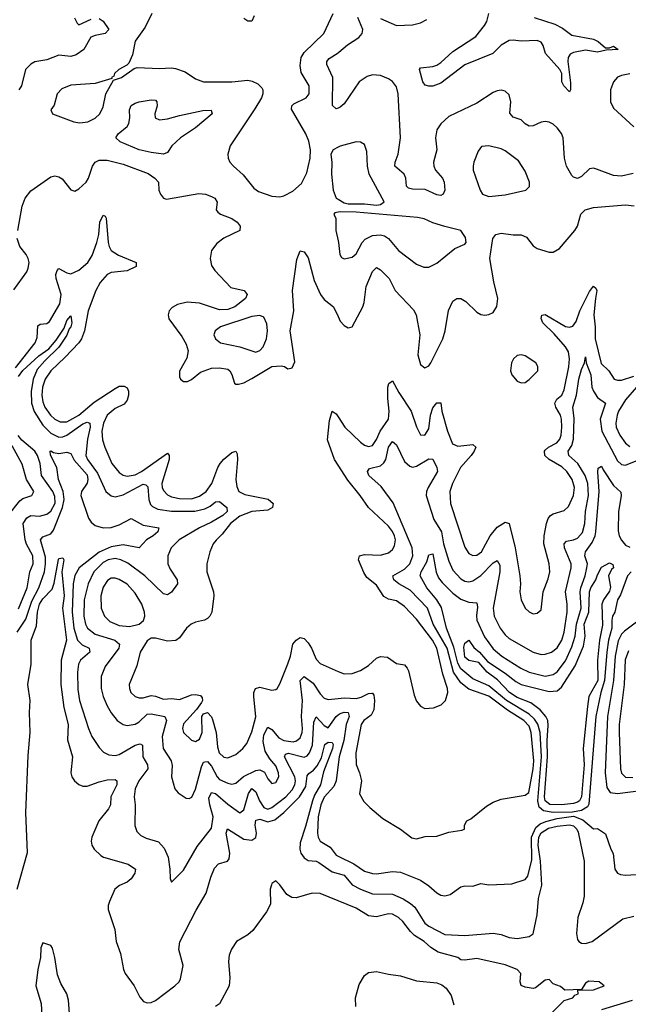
# Model space of a CAD drawing. Header units: inches. Extents: x 1694797 to 1849917, y 907313 to 1017959.
# Tile 195 of 256: x 1748415 to 1751443, y 953097 to 957999. Entities that reach past the tile are written whole.
import ezdxf

# ---------------------------------------------------------------- set-up
doc = ezdxf.new("R2010")
doc.units = ezdxf.units.IN
doc.header["$MEASUREMENT"] = 0
doc.layers.add('B7945', color=7, linetype='Continuous')
doc.layers.add('B7955', color=7, linetype='Continuous')

msp = doc.modelspace()

# ---------------------------------------------------------------- linework, layer by layer
at = {"layer": 'B7945', "color": 5}
for points, elevation in [([(1749072.2, 958030), (1749038.7, 957961.3), (1748990, 957892), (1748977.1, 957822.9), (1748958, 957782), (1748948, 957772), (1748907.7, 957750), (1748887.3, 957730), (1748882.8, 957717.2), (1748872, 957710), (1748874, 957706), (1748790, 957680.5), (1748670, 957672.8), (1748625.6, 957654.4), (1748602, 957630), (1748586.7, 957573.3), (1748570.4, 957550), (1748577.6, 957530), (1748684, 957490), (1748714.8, 957485.2), (1748754, 957490), (1748790, 957508.7), (1748813.6, 957530), (1748830, 957564.7), (1748843.7, 957630), (1748882, 957698), (1748922, 957710), (1748984, 957756), (1749000.2, 957759.8), (1749110, 957755.3), (1749170, 957759.6), (1749190, 957756), (1749238.9, 957738.9), (1749290, 957703.7), (1749330, 957689.1), (1749470, 957689.5), (1749550, 957697.5), (1749572.5, 957692.5), (1749599.2, 957679.2), (1749619.5, 957659.5), (1749624.9, 957650), (1749625.2, 957630), (1749618.3, 957610), (1749585.2, 957554.8), (1749462.4, 957370), (1749450.4, 957330), (1749452.2, 957310), (1749461.3, 957290), (1749478.7, 957270), (1749526.2, 957226.2), (1749580.3, 957160.3), (1749603.4, 957143.4), (1749670, 957119.6), (1749710, 957116.9), (1749730, 957121.1), (1749774.6, 957145.4), (1749816.5, 957183.5), (1749843.2, 957236.8), (1749860.9, 957310), (1749862.3, 957350), (1749854.2, 957394.2), (1749838.5, 957430), (1749767, 957553), (1749769, 957570), (1749779.6, 957580.4), (1749840.9, 957610), (1749856, 957630), (1749855.6, 957670), (1749815.9, 957735.9), (1749810.6, 957770), (1749815.9, 957810), (1749830, 957834.7), (1749927.7, 957930), (1749974.5, 958030)], 740), ([(1748810, 958004.2), (1748830.6, 957990.6), (1748859, 957950), (1748840.4, 957930), (1748790, 957920.5), (1748769.2, 957910.8), (1748734.3, 957850), (1748696.6, 957823.4), (1748670, 957816), (1748610, 957822.3), (1748550, 957799.1), (1748490, 957788.7), (1748470, 957778), (1748443.9, 957750), (1748424.7, 957670), (1748411.5, 957650)], 720), ([(1748687.1, 958007.1), (1748700.8, 957980.8), (1748710, 957973.4), (1748770, 958001.5)], 720), ([(1749582.4, 958017.6), (1749570, 957991.1), (1749550, 957991.6), (1749530, 958005)], 740), ([(1750000, 957558.8), (1749990, 957554.8), (1749971.5, 957571.5), (1749973.7, 957710), (1749943.7, 957776.3), (1749943.2, 957790), (1749955.2, 957804.8), (1750000, 957834)], 720), ([(1750000, 957364.2), (1749974, 957350), (1749963, 957330), (1749968.3, 957288.3), (1749966.7, 957230), (1749974, 957150), (1749990, 957110.7), (1750000, 957104.7)], 740), ([(1748405.3, 956950), (1748426.8, 957070), (1748442.7, 957110), (1748470, 957146.4), (1748570, 957216.5), (1748590, 957221.1), (1748610, 957217.1), (1748626.5, 957206.5), (1748670, 957151.4), (1748690, 957144.9), (1748710, 957155.9), (1748745.3, 957190), (1748758.2, 957210), (1748777.2, 957270), (1748789.9, 957290.1), (1748810, 957299.9), (1748850, 957299), (1748930, 957280.2), (1749053.7, 957233.7), (1749088, 957210), (1749106, 957190), (1749108.2, 957150), (1749114.9, 957130), (1749130, 957110.6), (1749145.2, 957105.2), (1749307, 957133), (1749339.5, 957130), (1749370, 957118.9), (1749386.6, 957110), (1749396.8, 957090), (1749392.8, 957052.8), (1749400.7, 957040.7), (1749413.7, 957030), (1749470, 957009.4), (1749497.8, 956990), (1749512.2, 956970), (1749510.8, 956949.2), (1749430, 956910.5), (1749396.1, 956883.9), (1749370.2, 956850), (1749362.5, 956810), (1749370, 956774.9), (1749385.4, 956750), (1749465.7, 956665.7), (1749532, 956650), (1749547.1, 956630), (1749538.2, 956610), (1749485, 956570), (1749450, 956556.1), (1749410, 956554.2), (1749310, 956587.1), (1749248.1, 956591.9), (1749199.5, 956580.5), (1749174.3, 956565.7), (1749158.4, 956550), (1749153.7, 956530), (1749157, 956510), (1749221.9, 956421.9), (1749243.1, 956383.1), (1749253.1, 956350), (1749246.9, 956313.1), (1749210, 956248.7), (1749210, 956220.7), (1749214.9, 956210), (1749230, 956197.7), (1749250, 956198), (1749270, 956208.2), (1749315.3, 956244.7), (1749370, 956264.3), (1749410, 956265.9), (1749450, 956258.2), (1749460.2, 956250), (1749470, 956232.7), (1749484.2, 956190), (1749490, 956184.6), (1749504, 956184), (1749530, 956191.5), (1749570, 956212.1), (1749670, 956272.2), (1749716, 956276), (1749733, 956273), (1749750, 956260.5), (1749770, 956264.9), (1749783.8, 956296.2), (1749760.6, 956450), (1749778.7, 956550), (1749772.6, 956650), (1749794.3, 956805.7), (1749810, 956847.3), (1749830, 956843.8), (1749850, 956812.7), (1749880.4, 956700.4), (1749911.4, 956630), (1749930, 956606.3), (1749977.1, 956570), (1750000, 956520.4)], 720), ([(1750000, 957040.4), (1749983.5, 957036.5), (1749978, 957030), (1749988.5, 957008.5), (1749988, 956950), (1750000, 956897.8)], 740), ([(1748393.9, 956266.1), (1748491.7, 956390), (1748502.6, 956417.4), (1748505, 956475), (1748517.7, 956482.3), (1748550, 956486), (1748563.5, 956496.5), (1748615.4, 956584.6), (1748621.2, 956630), (1748595.9, 956710), (1748594.8, 956730), (1748601.5, 956750), (1748610, 956759.7), (1748650, 956738.8), (1748670, 956733.9), (1748710, 956752.2), (1748754.4, 956790), (1748775.4, 956824.6), (1748799.5, 956890), (1748808.2, 956930), (1748813.5, 956990), (1748830, 957025.3), (1748839.9, 957019.9), (1748845.3, 957010), (1748855.7, 956890), (1748859.5, 956870), (1748870, 956850.2), (1748906, 956826), (1748994, 956790), (1748994.7, 956770), (1748950, 956747.7), (1748870, 956739.9), (1748850, 956729.9), (1748816, 956690), (1748794.1, 956650), (1748756.6, 956550), (1748738.3, 956450), (1748723.1, 956410), (1748710.1, 956389.9), (1748642, 956318), (1748570, 956250), (1748541.9, 956210), (1748528.8, 956170), (1748525.8, 956130), (1748530, 956096.5), (1748540.3, 956070), (1748568.4, 956030), (1748590, 956009.7), (1748617.1, 955997.1), (1748650, 955996.7), (1748710, 956029.5), (1748785.8, 956094.2), (1748890, 956163.5), (1748910, 956175.2), (1748934.9, 956174.9), (1748950, 956166.7), (1748957.1, 956150), (1748957.2, 956130), (1748950, 956104), (1748934.9, 956085.1), (1748890, 956062.6), (1748851, 956030), (1748832.4, 955990), (1748824.6, 955950), (1748827.2, 955907.2), (1748838.6, 955870), (1748873.1, 955790), (1748910, 955744.5), (1748930, 955731.9), (1748950, 955726.3), (1748990, 955733.6), (1749020.4, 955750), (1749150, 955840.2), (1749159.2, 955830), (1749159.3, 955810), (1749122.8, 955690), (1749123.8, 955670), (1749130, 955655.2), (1749150, 955633), (1749170, 955622.7), (1749210, 955614.9), (1749270, 955614.3), (1749310, 955626.5), (1749342.2, 955650), (1749370.3, 955690), (1749400.8, 955770), (1749413.1, 955790), (1749430, 955810.7), (1749470, 955843.8), (1749490, 955851.3), (1749496.9, 955836.9), (1749499.3, 955810), (1749490.6, 955710), (1749494.7, 955674.7), (1749505.4, 955650), (1749535, 955635), (1749651.5, 955611.5), (1749676.5, 955590), (1749672.7, 955570), (1749650, 955556.8), (1749570, 955551), (1749510, 955526.9), (1749464.2, 955490), (1749422.4, 955437.6), (1749392.1, 955407.9), (1749378.5, 955390), (1749361.5, 955350), (1749346.7, 955290), (1749347, 955250), (1749378.7, 955150), (1749380.5, 955130), (1749371, 955050), (1749361.2, 955030), (1749350, 955017.6), (1749334.9, 955010), (1749290, 955000.3), (1749268.7, 954990), (1749244.6, 954970), (1749210, 954922.4), (1749191.8, 954908.2), (1749150, 954905.5), (1749090, 954920.3), (1749070, 954919.8), (1749050, 954907.1), (1749015.1, 954850), (1748997.2, 954782.8), (1748960.2, 954690), (1748960.7, 954670), (1748968.2, 954650), (1748988.9, 954630), (1749010, 954622.7), (1749030, 954623.3), (1749070, 954634.1), (1749091.1, 954631.1), (1749130, 954616.3), (1749170, 954619), (1749210, 954614.4), (1749270, 954637.2), (1749290, 954639.6), (1749315.1, 954635.1), (1749323.1, 954623.1), (1749324.9, 954610), (1749320.3, 954599.7), (1749295.2, 954564.8), (1749230, 954493.5), (1749225.1, 954470), (1749229.4, 954450), (1749270, 954412), (1749290, 954405), (1749310, 954417.6), (1749322.3, 954450), (1749321.1, 954530), (1749330, 954543.8), (1749350, 954550.4), (1749370, 954528.8), (1749375.1, 954515.1), (1749392, 954450), (1749399.4, 954379.4), (1749406.9, 954350), (1749430, 954327.1), (1749450, 954324.3), (1749490, 954340.7), (1749524.5, 954370), (1749544.4, 954395.6), (1749570, 954453.1), (1749590, 954527.7), (1749580.5, 954630), (1749580.7, 954650), (1749588.7, 954670), (1749610, 954675.5), (1749670, 954660.8), (1749690, 954664.2), (1749695.8, 954670), (1749710, 954693), (1749750, 954791.8), (1749763.2, 954830), (1749773.7, 954890), (1749790, 954910.8), (1749810, 954922.7), (1749830, 954917.6), (1749850, 954897.1), (1749867.4, 954870), (1749890, 954814.7), (1749910, 954793.7), (1750000, 954754.9)], 680), ([(1748385.7, 956654.3), (1748450, 956743.2), (1748457.9, 956762.1), (1748461.5, 956790), (1748456.9, 956810), (1748447.2, 956830), (1748415.9, 956870), (1748402.9, 956910)], 720), ([(1748410, 956222.1), (1748430, 956251.7), (1748510, 956325.1), (1748559.3, 956360.7), (1748596.6, 956403.4), (1748636.5, 956463.5), (1748650, 956501.3), (1748670, 956523.8), (1748674.6, 956490), (1748670.1, 956470), (1748660.6, 956459.4), (1748650, 956428), (1748610, 956368.9), (1748539.4, 956300.6), (1748502.1, 956257.9), (1748482.2, 956210), (1748471.4, 956148.6), (1748474.1, 956090), (1748487.7, 956047.7), (1748530, 955979.9), (1748570, 955940.1), (1748610, 955920.7), (1748630, 955922.1), (1748650, 955929.7), (1748730, 955986.9), (1748750, 955995.5), (1748764.9, 955990), (1748766, 955970), (1748752.1, 955910), (1748744, 955830), (1748751.7, 955810), (1748802, 955742), (1748843.8, 955650), (1748870, 955628.4), (1748890, 955624), (1748930, 955633.7), (1749030, 955685.9), (1749043.5, 955683.5), (1749052.7, 955672.7), (1749058.2, 955610), (1749066, 955586), (1749075.3, 955575.3), (1749102.9, 955562.9), (1749170, 955552.1), (1749287.3, 955552.7), (1749336.8, 955563.2), (1749363.1, 955576.9), (1749390, 955598.8), (1749410, 955601), (1749446.4, 955570), (1749446.6, 955550), (1749425.8, 955530), (1749370, 955497.4), (1749310, 955469.9), (1749208.5, 955410), (1749168.6, 955370), (1749151.6, 955330), (1749151.5, 955290), (1749163, 955263), (1749198.2, 955210), (1749200.2, 955190), (1749170, 955149.7), (1749150, 955136.3), (1749130, 955140.5), (1749038.4, 955230), (1748952.5, 955292.5), (1748918, 955310), (1748890, 955316), (1748856.1, 955310), (1748830, 955296.7), (1748783.5, 955250), (1748755.7, 955190), (1748736.2, 955110), (1748734.1, 955030), (1748743, 954990), (1748753.3, 954970), (1748790, 954939.8), (1748888, 954910), (1748912.5, 954890), (1748909, 954870), (1748841.2, 954778.8), (1748820.9, 954730), (1748820.8, 954670), (1748830.9, 954630), (1748850, 954582.6), (1748870, 954547.6), (1748900.2, 954510), (1748930, 954491), (1748950, 954485.9), (1748990, 954492.5), (1749010, 954503.4), (1749050, 954541.2), (1749070, 954543.6), (1749136.9, 954530), (1749145.2, 954510), (1749123.9, 954430), (1749128.8, 954370), (1749169.1, 954310), (1749174.1, 954285.9), (1749170.2, 954230), (1749186.7, 954170), (1749204, 954150), (1749243.6, 954123.6), (1749257.7, 954122.3), (1749272.1, 954127.9), (1749290, 954168.2), (1749320.2, 954279.8), (1749330, 954302.3), (1749336, 954304), (1749350, 954306.1), (1749370, 954283.6), (1749398.2, 954230), (1749410, 954216.4), (1749450, 954198.5), (1749470, 954193.5), (1749490, 954198.4), (1749529.4, 954230.6), (1749590, 954261.5), (1749610, 954264.8), (1749632.4, 954252.4), (1749650, 954219.1), (1749670, 954196.5), (1749690, 954201.5), (1749704, 954230), (1749703, 954250), (1749690, 954284.2), (1749659.7, 954319.7), (1749637, 954357), (1749626.2, 954406.2), (1749630, 954438.2), (1749650, 954476.8), (1749670, 954466.1), (1749704.7, 954424.7), (1749730, 954410.5), (1749775.2, 954404.8), (1749791.8, 954408.2), (1749810, 954424.4), (1749820.6, 954450), (1749822.8, 954470), (1749817.9, 954530), (1749821.9, 954610), (1749811.2, 954708.8), (1749830, 954729.2), (1749875.5, 954695.5), (1749910, 954642.8), (1749930, 954621.2), (1749950, 954614.4), (1750000, 954619.6)], 660), ([(1750000, 955781.5), (1749982.1, 955810), (1749947.3, 955907.3), (1749956.4, 956003.6), (1749970, 956050.4), (1749990, 956037.3), (1750000, 956021.6)], 680), ([(1748410, 955066.4), (1748451.5, 955170), (1748465.9, 955250), (1748482, 955290), (1748479.9, 955330), (1748448.6, 955388.6), (1748442, 955410), (1748433, 955490), (1748450, 955519.5), (1748470, 955531.1), (1748513.1, 955526.9), (1748550, 955537.1), (1748570, 955552.4), (1748591.7, 955591.7), (1748590, 955624.4), (1748579.8, 955650), (1748524.4, 955730), (1748516.4, 955790), (1748504, 955830), (1748490.7, 955850.7), (1748426.1, 955906.1), (1748408.3, 955928.3)], 660), ([(1748358.1, 955530), (1748416.3, 955603.7), (1748430, 955615.5), (1748476.3, 955630), (1748485.3, 955650), (1748449.2, 955709.2), (1748426.9, 955786.9), (1748377.1, 955877.1)], 680), ([(1748402.3, 954950), (1748445.9, 955014.1), (1748475.4, 955104.6), (1748509.7, 955170), (1748538.2, 955250), (1748544.3, 955290), (1748543.7, 955323.7), (1748519.2, 955410), (1748530, 955425), (1748570, 955439.8), (1748583.2, 955456.8), (1748627.8, 955570), (1748636.2, 955610), (1748631.6, 955650), (1748608.7, 955710), (1748599.1, 955770), (1748568.5, 955831.5), (1748566.4, 955850), (1748570, 955852.4), (1748583.7, 955843.7), (1748610, 955838.8), (1748650, 955845.3), (1748670, 955839.5), (1748685.6, 955805.6), (1748750, 955732.7), (1748754.6, 955710), (1748750, 955690.9), (1748722.6, 955650), (1748719.8, 955630), (1748757.8, 955517.8), (1748770, 955497.5), (1748790, 955480.5), (1748830, 955468.5), (1748870, 955471.3), (1748910, 955484.5), (1748970, 955515.2), (1749030, 955483), (1749108.2, 955470), (1749102, 955450), (1749079, 955430), (1749045.2, 955410), (1749010.1, 955369.9), (1748930, 955384.2), (1748870, 955375.3), (1748810, 955348), (1748710.6, 955270), (1748690, 955232.5), (1748680.4, 955190), (1748675.6, 955050), (1748684.2, 954970), (1748702, 954910), (1748726, 954886), (1748760.7, 954870), (1748764.3, 954850), (1748717.8, 954810), (1748708, 954790), (1748703.4, 954750), (1748704.8, 954664.8), (1748712.1, 954610), (1748757, 954470), (1748774.3, 954430), (1748810, 954375.6), (1748832.2, 954352.2), (1748859, 954339), (1748890, 954335.5), (1748910, 954340.1), (1748990, 954388.1), (1749014.6, 954394.6), (1749026.6, 954386.6), (1749027.9, 954330), (1749051.4, 954290), (1749053.3, 954270), (1749008.2, 954210), (1748990, 954169.5), (1748985, 954130), (1748989.6, 954090), (1748987.2, 953987.2), (1748998.4, 953958.4), (1749018.2, 953938.2), (1749044.1, 953924.1), (1749105.8, 953905.8), (1749134.1, 953874.1), (1749153.4, 953830), (1749162.4, 953770), (1749163.8, 953723.8), (1749170, 953706), (1749230, 953766), (1749297.7, 953882.3), (1749370, 953974.6), (1749377.6, 954030), (1749360.4, 954090), (1749356.5, 954123.5), (1749368.8, 954151.2), (1749390, 954146.9), (1749450, 954094), (1749510, 954051.1), (1749530, 954064.7), (1749553.8, 954146.2), (1749570, 954171.1), (1749590, 954155.9), (1749608.3, 954110), (1749630, 954076.6), (1749650, 954069.4), (1749670, 954076.4), (1749739.2, 954130), (1749770, 954164.5), (1749784.6, 954190), (1749787.9, 954210), (1749783.6, 954230), (1749733.3, 954330), (1749737, 954343), (1749752.9, 954347.1), (1749830, 954328), (1749845.1, 954334.9), (1749857.7, 954350), (1749872.3, 954387.7), (1749878, 954502), (1749890, 954529.2), (1749930, 954485), (1749950, 954473.9), (1749989.5, 954530.5), (1750000, 954537.7)], 640), ([(1748402.6, 953670), (1748453.2, 953853.2), (1748446.3, 954050), (1748456.6, 954336.6), (1748466.6, 954450), (1748463.5, 954550), (1748467, 954610), (1748456.4, 954690), (1748472.8, 954790), (1748472.1, 954910), (1748499.2, 954980.8), (1748503.3, 955050), (1748513.1, 955090), (1748530, 955115.4), (1748576.1, 955163.9), (1748586.1, 955193.9), (1748608.2, 955311.8), (1748610, 955316), (1748630, 955319.1), (1748634.3, 955310), (1748624.3, 955250), (1748635.6, 955130), (1748627.9, 955070), (1748647.7, 954910), (1748621.4, 954810), (1748619.9, 954690), (1748634.3, 954574.3), (1748656.4, 954490), (1748653.3, 954413.3), (1748677.6, 954330), (1748669.6, 954249.6), (1748674.3, 954230), (1748687.9, 954210), (1748710, 954192.3), (1748730, 954183.5), (1748750, 954183.6), (1748810, 954205.4), (1748850, 954214.6), (1748890, 954216.5), (1748898.9, 954210), (1748899, 954190), (1748868.6, 954130), (1748867, 954090), (1748857.7, 954070), (1748808.8, 954010), (1748774.3, 953930), (1748771, 953910), (1748774.2, 953890), (1748785.5, 953870), (1748818.3, 953838.3), (1748832.4, 953830), (1748955.6, 953795.6), (1748991.1, 953770), (1748988.3, 953750), (1748970, 953721.9), (1748950, 953705.4), (1748911.1, 953688.9), (1748889.2, 953670), (1748861.3, 953610), (1748854.9, 953590), (1748856.1, 953570), (1748888.1, 953470), (1748894.9, 953410), (1748917.3, 953350), (1748931.4, 953270), (1748939.6, 953250), (1748984, 953190), (1749013.3, 953133.3), (1749031.2, 953111.2), (1749050, 953104.9), (1749070, 953107.1), (1749090, 953116.3), (1749187.3, 953190), (1749208.3, 953210), (1749215.6, 953224.4), (1749228.5, 953290), (1749207.5, 953370), (1749212, 953408), (1749293.9, 953566.1), (1749342.7, 953650), (1749365.7, 953730), (1749384.1, 953775.9), (1749404, 953796), (1749449.8, 953810.2), (1749457.9, 953822.1), (1749459.9, 953850), (1749442.2, 953950), (1749448.4, 953971.6), (1749530, 953920.3), (1749570, 953914.8), (1749590, 953927.5), (1749593, 953950), (1749586.5, 953990), (1749590, 954013.8), (1749610, 954018.6), (1749650, 954005.9), (1749684.6, 954015.4), (1749730, 954052.8), (1749807.4, 954130), (1749838.6, 954181.4), (1749845.9, 954234.1), (1749853.5, 954246.5), (1749876.9, 954263.1), (1749895.7, 954284.3), (1749916.3, 954323.7), (1749933.3, 954390), (1749950, 954402.7), (1749970, 954400.2), (1749974.6, 954390), (1749971.4, 954370), (1749926.1, 954253.9), (1749912.3, 954190), (1749881.3, 954138.7), (1749871.4, 954110), (1749837.4, 953982.6), (1749810, 953900.5), (1749808.4, 953870), (1749814.4, 953850), (1749830, 953826.3), (1749850, 953812.5), (1749890, 953809.2), (1749903.7, 953803.7), (1749970, 953756.7), (1750000, 953748.4)], 620), ([(1750000, 954291.2), (1749989.5, 954210), (1749977.8, 954182.2), (1749930, 954129.1), (1749912.8, 954090), (1749900.3, 954030), (1749897.3, 953950), (1749900.4, 953930), (1749910.1, 953910.1), (1749959.6, 953879.6), (1749990, 953839.8), (1750000, 953834.8)], 640), ([(1750000, 953612.1), (1749910, 953648.9), (1749870, 953650.4), (1749790, 953627.5), (1749769.7, 953629.7), (1749744.4, 953644.4), (1749710, 953692.2), (1749690, 953711.6), (1749670, 953699.5), (1749667.4, 953692.6), (1749662.1, 953670), (1749663.6, 953596.4), (1749642.7, 953557.3), (1749575.1, 953464.9), (1749550, 953443.9), (1749494.2, 953410), (1749468.2, 953371.8), (1749458.1, 953341.9), (1749454.1, 953310), (1749460.7, 953230), (1749458, 953190), (1749410, 953099.4), (1749390, 953086.3)], 580), ([(1748664.2, 953030), (1748658.3, 953118.3), (1748649, 953149), (1748620.6, 953200.6), (1748604, 953244), (1748590, 953330.7), (1748577.7, 953377.7), (1748570, 953390.4), (1748530, 953403), (1748521.1, 953378.9), (1748518.7, 953330), (1748505.5, 953270), (1748495.9, 953190), (1748521.2, 953101.2), (1748527.5, 953010)], 580)]:
    msp.add_lwpolyline(points, dxfattribs=dict(at, elevation=elevation))
for points, elevation in [([(1749110, 957500.2), (1749150, 957504.4), (1749210, 957521.9), (1749326.1, 957546.1), (1749367.9, 957547.9), (1749373.4, 957530), (1749290, 957460.7), (1749215.8, 957410), (1749172.4, 957370), (1749150, 957338), (1749130, 957329.9), (1749070, 957336.8), (1749010, 957350.9), (1748915.8, 957390), (1748893.8, 957410), (1748904.4, 957430), (1748950, 957466.7), (1748958.4, 957481.6), (1748963.4, 957510), (1748960.9, 957550), (1748970, 957570.8), (1748990, 957583.4), (1749010, 957589), (1749070, 957599.8), (1749090, 957597.3), (1749097.7, 957590), (1749099.4, 957570), (1749088.1, 957530), (1749088.6, 957510)], 720), ([(1749610, 956526.2), (1749570, 956520.7), (1749413.7, 956470), (1749386.9, 956450), (1749381.3, 956430), (1749389, 956410), (1749414.4, 956390), (1749510, 956369.5), (1749590, 956344.2), (1749610, 956352.6), (1749626.4, 956370), (1749643.4, 956410), (1749647.7, 956450), (1749645, 956485), (1749630, 956518)], 740), ([(1748890, 955218.6), (1748870, 955217.9), (1748852.4, 955207.6), (1748830, 955173.1), (1748819.4, 955130), (1748820.3, 955070), (1748836.8, 955030), (1748863.2, 955003.2), (1748910, 954982.8), (1748962.1, 954977.9), (1749010, 954989.3), (1749031.9, 955008.1), (1749037.5, 955030), (1749035.9, 955050), (1749022, 955090), (1748990, 955143.5), (1748950, 955188.3), (1748910, 955212.2)], 680)]:
    msp.add_lwpolyline(points, close=True, dxfattribs=dict(at, elevation=elevation))
at = {"layer": 'B7955', "color": 5}
for points, elevation in [([(1750974.7, 958010), (1751076.8, 957976.8), (1751116.2, 957956.2), (1751161.4, 957921.4), (1751270, 957901.6), (1751292.5, 957890), (1751330, 957858.9), (1751350, 957859.1), (1751370, 957866.8), (1751393, 957850), (1751332.8, 957847.2), (1751290, 957836.7), (1751230, 957847.1), (1751170, 957835.5), (1751153.7, 957826.3), (1751144.4, 957810), (1751142.9, 957790), (1751155.6, 957684.4), (1751155.3, 957650), (1751150, 957638.9), (1751122.4, 957670), (1751112.1, 957690), (1751112.4, 957730), (1751101.7, 957750), (1751031.4, 957830), (1751019.4, 957870), (1751010, 957886), (1750990, 957894.6), (1750910, 957891.4), (1750870, 957897.2), (1750850, 957895.3), (1750810, 957871.3), (1750769, 957831), (1750630, 957774.4), (1750510, 957682.5), (1750470, 957667.7), (1750450, 957666.9), (1750432.5, 957672.5), (1750420.9, 957690), (1750405, 957750), (1750410, 957759.6), (1750470, 957766.3), (1750490, 957773), (1750510, 957785.6), (1750570, 957839.7), (1750685.1, 957914.9), (1750728.5, 957970), (1750738.5, 957990), (1750748.9, 958030)], 680), ([(1750000, 957834), (1750003.6, 957836.4), (1750046.2, 957873.8), (1750102, 957910), (1750119, 957930), (1750121.9, 957950), (1750098.2, 958010)], 720), ([(1750210, 958004.2), (1750289.6, 957969.6), (1750370, 957973.8), (1750410, 957983.5), (1750440.2, 957999.8)], 720), ([(1751451.3, 957728.7), (1751410, 957721.6), (1751390, 957712), (1751369.3, 957690), (1751355, 957650), (1751355, 957590), (1751370, 957558.3), (1751470, 957464.7)], 720), ([(1751466.6, 957233.4), (1751410, 957220.1), (1751370, 957222.2), (1751285.5, 957254.5), (1751270, 957258.8), (1751250, 957256.4), (1751210, 957217.8), (1751190, 957208.2), (1751170, 957214), (1751162.3, 957222.3), (1751136.1, 957270), (1751125.9, 957310), (1751118.8, 957410), (1751110, 957431.7), (1751090, 957460.6), (1751070, 957479.1), (1751050, 957489.1), (1751030, 957492.5), (1751010, 957488.6), (1750970, 957470.4), (1750950, 957469.3), (1750930, 957479.5), (1750910, 957499.5), (1750870, 957513.7), (1750853.1, 957533.1), (1750857.9, 957590), (1750850, 957625.1), (1750830, 957643.5), (1750810, 957647.3), (1750790, 957644.2), (1750770, 957636.1), (1750690, 957582.9), (1750550, 957516.5), (1750510, 957479.8), (1750490.9, 957450), (1750484.4, 957410), (1750490.1, 957350), (1750474, 957290), (1750475.7, 957270), (1750483.6, 957250), (1750518.4, 957210), (1750527, 957190), (1750530, 957149.3), (1750521.7, 957130), (1750510, 957123.7), (1750490, 957126.2), (1750432.9, 957152.9), (1750370, 957154.3), (1750350, 957159.4), (1750339.8, 957170), (1750336.4, 957210), (1750328.2, 957230), (1750281, 957270), (1750283.2, 957290), (1750298.9, 957330), (1750309.2, 957410.8), (1750298.7, 957630), (1750290, 957663.9), (1750270.4, 957690.4), (1750250, 957704.9), (1750210, 957721.3), (1750170, 957724.3), (1750143.5, 957716.5), (1750103.8, 957690), (1750030, 957579.1), (1750010, 957562.7), (1750000, 957558.8)], 720), ([(1750000, 957104.7), (1750030, 957086.8), (1750050, 957082.8), (1750130, 957082), (1750190, 957075.5), (1750210, 957079.1), (1750228.7, 957091.3), (1750153.6, 957230), (1750145.6, 957270), (1750141.8, 957341.8), (1750130, 957378), (1750110, 957389.6), (1750090, 957391.3), (1750010.3, 957369.7), (1750000, 957364.2)], 740), ([(1750000, 956520.4), (1750010, 956498.7), (1750030, 956477), (1750050, 956464.9), (1750070, 956470.4), (1750122.1, 956570), (1750129.4, 956590.6), (1750138.8, 956670), (1750170, 956744.6), (1750190, 956764.4), (1750210, 956753.8), (1750253.4, 956710), (1750283.2, 956650), (1750373.9, 956553.9), (1750388.4, 956530), (1750406.6, 956430), (1750396.2, 956330), (1750410, 956282.3), (1750430, 956265.6), (1750450, 956275.2), (1750460.2, 956290), (1750520.2, 956410), (1750532.6, 956450), (1750548.9, 956551.1), (1750570, 956598), (1750590, 956611.1), (1750610, 956611), (1750635.3, 956595.3), (1750690, 956542.4), (1750710, 956531.6), (1750730, 956527.7), (1750750, 956530.4), (1750770, 956541.6), (1750789.8, 956570.2), (1750794, 956610), (1750773.8, 956693.8), (1750754.9, 956810), (1750769.4, 956910), (1750783.5, 956930), (1750810, 956936.4), (1750870, 956927.5), (1750910, 956928), (1750936.4, 956916.4), (1750970, 956873.4), (1750990, 956860.3), (1751050, 956840.9), (1751070, 956841.1), (1751100.8, 956859.2), (1751176.5, 956950), (1751190, 956970.4), (1751207.3, 957030), (1751227.8, 957052.2), (1751270, 957064.3), (1751430, 957077.6), (1751471.6, 957071.6)], 720), ([(1750000, 956897.8), (1750001.8, 956890), (1750007.2, 956830), (1750015.6, 956815.6), (1750030, 956808.4), (1750070, 956816), (1750090, 956833.1), (1750119.8, 956890), (1750134.2, 956905.8), (1750170, 956924.6), (1750210, 956928.4), (1750230, 956922.8), (1750250, 956910.2), (1750299.5, 956850), (1750390, 956782.3), (1750425.9, 956765.9), (1750450, 956766.3), (1750490, 956786.3), (1750580.5, 956859.5), (1750630, 956880.5), (1750636.3, 956890), (1750633.7, 956913.7), (1750610, 956949.2), (1750530, 956969.6), (1750470, 956988.2), (1750427.3, 957007.3), (1750394, 957014), (1750090, 957040.9), (1750010, 957042.7), (1750000, 957040.4)], 740), ([(1750000, 956021.6), (1750033, 955970), (1750110, 955896.4), (1750130, 955880.6), (1750150, 955874.1), (1750170, 955879.8), (1750190, 955908.4), (1750209.2, 955950.8), (1750249.9, 956010), (1750253, 956050), (1750246.4, 956113.6), (1750247.5, 956170), (1750252.4, 956187.6), (1750270, 956200.9), (1750302.1, 956142.1), (1750362.5, 956050), (1750390, 955972), (1750410, 955932.7), (1750430, 955931.2), (1750450, 955961.7), (1750458.4, 956030), (1750470, 956065.8), (1750490, 956091.8), (1750510, 956092.2), (1750515.9, 956050), (1750543.2, 955950), (1750567.7, 955887.7), (1750595.2, 955875.2), (1750670, 955883.2), (1750684.3, 955870), (1750676.4, 955850), (1750661.5, 955830), (1750609, 955770), (1750567.8, 955690), (1750555, 955650), (1750558.8, 955590), (1750630, 955372.2), (1750650, 955341.8), (1750670, 955331.1), (1750690, 955333.4), (1750712.8, 955350), (1750756.7, 955430), (1750790, 955471.8), (1750830, 955497.8), (1750850, 955491.6), (1750881, 955370), (1750904.3, 955230), (1750907.3, 955190), (1750902.8, 955150), (1750910.2, 955110), (1750929.3, 955069.3), (1750950, 955050.4), (1750970, 955041.6), (1750990, 955043.8), (1751010, 955060.7), (1751019.4, 955150), (1751044.7, 955215.3), (1751052.2, 955250), (1751049.8, 955290.2), (1751022.1, 955390), (1751023.9, 955430), (1751035.5, 955490), (1751044.9, 955515.1), (1751056.5, 955530), (1751070, 955539.5), (1751124.5, 955555.5), (1751144.9, 955575.1), (1751169.9, 955630), (1751174.7, 955670), (1751163.5, 955710), (1751137.4, 955750), (1751113.2, 955773.2), (1751049.3, 955810), (1751027.2, 955830), (1751026.2, 955850), (1751030, 955855.1), (1751045.3, 955870), (1751088.1, 955891.9), (1751102.2, 955910), (1751109.2, 955930), (1751113, 955970), (1751110.6, 956010), (1751105.9, 956030), (1751083, 956070), (1751077.6, 956090), (1751088.2, 956110), (1751112.5, 956130), (1751124.3, 956155.7), (1751147.6, 956270), (1751151.1, 956310), (1751145, 956345), (1751130.3, 956370), (1751074.4, 956434.4), (1751018.4, 956490), (1751010, 956511.3), (1751013, 956527), (1751030, 956531.3), (1751130, 956471.5), (1751150, 956467.3), (1751167, 956473), (1751184.3, 956495.7), (1751202.2, 956550), (1751250, 956645.6), (1751270, 956672.1), (1751282, 956662), (1751287.3, 956650), (1751279.2, 956610), (1751272.1, 956530), (1751278.5, 956470), (1751278.5, 956410), (1751307.4, 956287.4), (1751347.1, 956250), (1751372, 956210), (1751390, 956204.2), (1751410, 956205), (1751470, 956224.3)], 680), ([(1750000, 954619.6), (1750030, 954622.7), (1750090, 954619.7), (1750114.5, 954625.5), (1750150, 954644.4), (1750166.6, 954646.6), (1750170, 954646.3), (1750176.6, 954636.6), (1750180.7, 954610), (1750176.3, 954563.7), (1750163.5, 954536.5), (1750128.1, 954510), (1750114.8, 954490), (1750087.3, 954350), (1750090, 954290.7), (1750106.4, 954250), (1750115.2, 954210), (1750105.4, 954145.4), (1750127.7, 954107.7), (1750156.5, 954076.5), (1750222.6, 954022.6), (1750310, 953969), (1750366, 953926), (1750390, 953921.2), (1750433.1, 953933.1), (1750490, 953933.7), (1750550, 953954), (1750615.3, 953964.7), (1750628.7, 953970), (1750629, 953990), (1750639, 954010), (1750659.7, 954020.3), (1750737, 954083), (1750770, 954103.8), (1750810, 954119.3), (1750930, 954138.5), (1750948.1, 954151.9), (1750969.9, 954270), (1750972.7, 954310), (1750959.8, 954450), (1750950, 954481.6), (1750923.5, 954510), (1750841.7, 954561.7), (1750750, 954631.4), (1750650, 954665.4), (1750610, 954698.3), (1750572.9, 954750), (1750542.6, 954870), (1750472.8, 954990), (1750444.8, 955070), (1750358.4, 955158.4), (1750301.5, 955190), (1750276.3, 955210), (1750270.9, 955230), (1750330, 955264.2), (1750355.5, 955290), (1750370.7, 955330), (1750368.4, 955370), (1750273.3, 955593.3), (1750214.2, 955674.2), (1750152.9, 955730), (1750146.4, 955750), (1750156, 955764), (1750210, 955777), (1750227.5, 955792.5), (1750236.7, 955810), (1750250, 955870.3), (1750270, 955899.5), (1750290, 955883.1), (1750330, 955800.2), (1750355.8, 955775.8), (1750370, 955770.9), (1750390, 955776.8), (1750450, 955812.9), (1750470, 955811.6), (1750490.2, 955770), (1750493.8, 955750), (1750447, 955670), (1750439.2, 955650), (1750437.6, 955630), (1750476, 955510), (1750514.4, 955450), (1750523.5, 955390), (1750550, 955302.7), (1750570, 955258), (1750610, 955214.8), (1750630, 955203.3), (1750650, 955199.8), (1750670, 955205.5), (1750710, 955231.6), (1750770, 955295.1), (1750790, 955307.1), (1750803.2, 955283.2), (1750804.6, 955250), (1750770.1, 955069.9), (1750775.3, 955030), (1750805, 954970), (1750830, 954936.3), (1750850, 954918.4), (1750970, 954850.1), (1751010, 954839.2), (1751030, 954839.8), (1751061.5, 954850), (1751090, 954872.2), (1751112.6, 954910), (1751123.4, 954950), (1751139, 955050), (1751139, 955090), (1751130.8, 955150), (1751159.7, 955270), (1751158.4, 955290), (1751126, 955370), (1751124.1, 955390), (1751136.4, 955403.6), (1751170, 955409.1), (1751190, 955417.4), (1751214.5, 955445.5), (1751227.1, 955490), (1751230.3, 955550), (1751245.2, 955630), (1751241.9, 955690), (1751229.2, 955730), (1751192.6, 955790), (1751148, 955830), (1751144.3, 955850), (1751161.6, 955878.4), (1751171, 955910), (1751174, 956014), (1751166.6, 956070), (1751184.9, 956130), (1751196.9, 956210), (1751210, 956257.1), (1751225, 956290), (1751230, 956321), (1751233.6, 956290), (1751256.1, 956230), (1751262.3, 956170), (1751269.4, 956149.4), (1751290, 956117.8), (1751330.2, 956090), (1751303.4, 956010), (1751310.8, 955950), (1751390, 955802.5), (1751410, 955784.2), (1751430, 955780.6), (1751490, 955805.6)], 660), ([(1751484.3, 956170), (1751430, 956105.9), (1751395.1, 956050), (1751387.4, 956030), (1751380.8, 955990), (1751382.8, 955970), (1751400.5, 955930), (1751430, 955890.1), (1751450, 955874.2)], 680), ([(1750000, 954754.9), (1750030, 954742), (1750070, 954744.7), (1750110, 954759), (1750150, 954784.2), (1750190, 954819.7), (1750210, 954829.3), (1750245.6, 954825.6), (1750290, 954794.4), (1750330, 954788), (1750343.1, 954770), (1750350, 954757.3), (1750377.1, 954637.1), (1750390, 954606), (1750410, 954581.6), (1750430.3, 954570.3), (1750473.5, 954573.5), (1750512.4, 954587.6), (1750534.3, 954610), (1750544.8, 954650), (1750544.2, 954670), (1750520.2, 954740.2), (1750490.5, 954869.5), (1750468.7, 954910), (1750390, 955014.6), (1750330, 955078.4), (1750290, 955105.3), (1750250, 955114.8), (1750226.9, 955126.9), (1750190, 955183.9), (1750142.3, 955222.3), (1750127, 955247), (1750100.3, 955310), (1750105.1, 955330), (1750130, 955336.6), (1750210, 955333.6), (1750250, 955345.5), (1750270, 955361.5), (1750280.2, 955379.8), (1750284.2, 955410), (1750279.4, 955430), (1750270, 955451.2), (1750250, 955477.6), (1750149.8, 955570), (1750109.9, 955630), (1750047, 955707), (1750000, 955781.5)], 680), ([(1751458.2, 955250), (1751439, 955230), (1751404.2, 955135.8), (1751389.4, 955110), (1751375.8, 955050), (1751365.3, 955030), (1751360.5, 955010), (1751360.6, 954970), (1751344.8, 954910), (1751336.3, 954850), (1751324.7, 954710), (1751306.5, 954650), (1751281.8, 954530), (1751246.5, 954093.5), (1751239.6, 954080.4), (1751210, 954063), (1751165.6, 954054.4), (1751070, 954052.2), (1751020.5, 954060.5), (1750999, 954079), (1750993.3, 954110), (1751010.9, 954330), (1751003.9, 954450), (1750992.5, 954492.5), (1750976.8, 954516.8), (1750950, 954541.9), (1750836.7, 954610), (1750750, 954683.2), (1750670, 954717.4), (1750610, 954767.4), (1750595.1, 954795.1), (1750574.6, 954874.6), (1750538.3, 954970), (1750513, 955073), (1750491.2, 955111.2), (1750440.5, 955170), (1750408.4, 955230), (1750412.8, 955250), (1750440.5, 955299.5), (1750450, 955334), (1750470, 955340.3), (1750488, 955248), (1750499.6, 955219.6), (1750516.4, 955196.4), (1750570, 955143.6), (1750610, 955114.3), (1750650, 955098.9), (1750690, 955096.1), (1750693.6, 955073.6), (1750687.9, 955032.1), (1750689.8, 955010), (1750727, 954927), (1750770, 954867.7), (1750814.1, 954830), (1750908.6, 954770), (1750950, 954750.5), (1751030, 954731), (1751070, 954738.4), (1751090, 954752.3), (1751130, 954806.6), (1751163, 954877), (1751179.3, 954930), (1751185.5, 954990), (1751208.7, 955070), (1751203.3, 955150), (1751206.5, 955170), (1751228.3, 955230), (1751237.5, 955270), (1751239.8, 955290), (1751227, 955330), (1751229.4, 955350), (1751263.1, 955396.9), (1751277.9, 955430), (1751281.6, 955450), (1751298, 955650), (1751291.6, 955748.4), (1751293.8, 955766.2), (1751310, 955775.5), (1751317.4, 955757.4), (1751370, 955679.7), (1751406.4, 955646.4), (1751408.2, 955628.2), (1751393.9, 955550), (1751393.5, 955453.5), (1751398.5, 955430), (1751410, 955407.1), (1751430, 955383), (1751450, 955372.8)], 640), ([(1751498, 955010), (1751424.8, 954955.2), (1751410, 954940.2), (1751393.3, 954906.7), (1751377.6, 954830), (1751370, 954710), (1751339, 954530), (1751328.6, 954250), (1751336, 954176), (1751352.1, 954152.1), (1751390, 954147.1), (1751570, 954170.7)], 660), ([(1751443.4, 954856.6), (1751427.4, 954812.6), (1751422.9, 954690), (1751398.3, 954490), (1751397.6, 954450), (1751404.2, 954270), (1751410, 954248.3), (1751428.8, 954228.8), (1751466.2, 954226.2)], 680), ([(1750000, 954537.7), (1750010, 954544.5), (1750030, 954551.2), (1750049.4, 954549.4), (1750053.9, 954530), (1750040, 954490), (1750027, 954410), (1750005, 954330), (1750000, 954291.2)], 640), ([(1750000, 953834.8), (1750077, 953797), (1750130, 953760.2), (1750170, 953747.8), (1750190, 953746.5), (1750270, 953758), (1750310, 953754.4), (1750410, 953715.6), (1750450, 953687.7), (1750490, 953651.7), (1750510, 953640.3), (1750530, 953637), (1750556.6, 953643.4), (1750610, 953682.4), (1750630, 953686.7), (1750670, 953684.9), (1750710, 953699.1), (1750750, 953692.4), (1750863.3, 953696.7), (1750930, 953719.5), (1750944, 953736), (1750963.6, 953816.4), (1750962.1, 953930), (1750982.7, 953977.3), (1751004.3, 953995.7), (1751032.3, 954007.7), (1751090, 954022.6), (1751170, 954033.4), (1751216.2, 954016.2), (1751270, 953970.6), (1751290, 953972.7), (1751330, 953946.8), (1751356.3, 953870), (1751368.4, 953848.4), (1751376.1, 953770), (1751390, 953750.3), (1751403.8, 953743.8), (1751430, 953739.7), (1751510, 953744.9)], 640), ([(1750000, 953748.4), (1750030, 953740.1), (1750070, 953691.5), (1750111, 953670), (1750170, 953647.6), (1750270, 953645.6), (1750322.7, 953622.7), (1750360, 953600), (1750380.3, 953580.3), (1750430, 953501.2), (1750450, 953485.6), (1750530, 953444.6), (1750630, 953439.4), (1750770, 953451.4), (1750810, 953445.5), (1750850, 953429.2), (1750890, 953425.4), (1750950, 953435.2), (1750970, 953448.2), (1750990, 953542.6), (1750996.2, 953623.8), (1751012.8, 953690), (1751005.6, 953810), (1750994.9, 953890), (1750998.3, 953930), (1751010, 953950.9), (1751045.9, 953974.1), (1751090, 953984.6), (1751150.2, 953990.2), (1751170, 953986.1), (1751186.7, 953970), (1751194.1, 953954.1), (1751223.4, 953810), (1751223.9, 953636.1), (1751217.4, 953602.6), (1751192, 953530), (1751186.2, 953450), (1751190, 953420.4), (1751196.9, 953410), (1751210, 953402.3), (1751230, 953399.5), (1751263, 953410), (1751416.4, 953523.6), (1751470, 953535.8)], 620), ([(1751056.9, 953050), (1751123.7, 953116.3), (1751167.7, 953130), (1751177.5, 953142.5), (1751194, 953150), (1751192, 953168), (1751269.3, 953169.3), (1751322.8, 953190), (1751298, 953210), (1751247.6, 953212.4), (1751230, 953202.8), (1751210, 953171), (1751127.5, 953167.5), (1751105.4, 953185.4), (1751070, 953198.8), (1751050, 953220.5), (1751030, 953217.1), (1750980.9, 953179.1), (1750970, 953176.3), (1750930, 953182), (1750910.4, 953190.4), (1750905.5, 953210), (1750909.1, 953250), (1750890.6, 953270.6), (1750830, 953293.5), (1750690, 953324.8), (1750630, 953316.5), (1750610, 953318.9), (1750594.4, 953330), (1750497.6, 953357.6), (1750461, 953381), (1750427.9, 953410), (1750379.5, 953439.5), (1750359.3, 953459.3), (1750322.1, 953510), (1750299.8, 953530), (1750270, 953546.5), (1750250, 953547.4), (1750190, 953533.7), (1750150, 953537.5), (1750090, 953575.4), (1750000, 953612.1)], 580), ([(1750086.8, 953086.8), (1750086.5, 953130), (1750104.6, 953195.4), (1750130, 953240.2), (1750150, 953255), (1750190, 953261.3), (1750250, 953246.9), (1750310, 953239), (1750390, 953214.4), (1750490, 953204.6), (1750515.1, 953195.1), (1750537.5, 953177.5), (1750561.1, 953141.1), (1750575, 953095)], 580), ([(1751463, 953117), (1751310, 953069.6)], 620)]:
    msp.add_lwpolyline(points, dxfattribs=dict(at, elevation=elevation))
for points, elevation in [([(1750750, 957371.5), (1750712.7, 957367.3), (1750696, 957344), (1750674.9, 957290), (1750671.7, 957270), (1750671.7, 957250), (1750705.7, 957150), (1750717.6, 957130), (1750750, 957118.4), (1750830, 957127.3), (1750932.7, 957150), (1750952.4, 957167.6), (1750951.6, 957190), (1750930, 957245.2), (1750896.3, 957296.3), (1750830, 957345.1), (1750810, 957355.1)], 740), ([(1750910, 956330.9), (1750890, 956326.6), (1750872, 956310), (1750861.3, 956290), (1750857.3, 956250), (1750863.2, 956230), (1750890, 956199.6), (1750910, 956190.3), (1750930, 956193.1), (1750950, 956207.9), (1750992.7, 956250), (1750992.6, 956272.6), (1750982.3, 956290), (1750930, 956325.3)], 720), ([(1751110, 954090), (1751052.6, 954092.6), (1751029, 954110), (1751026.3, 954130), (1751041.5, 954330), (1751039.3, 954410), (1751045.2, 954485.2), (1751042.5, 954510), (1751033.5, 954530), (1751004, 954564), (1750958.6, 954598.6), (1750890, 954625.2), (1750851.3, 954650), (1750793, 954713), (1750741.4, 954750), (1750699.7, 954799.7), (1750650, 954809.6), (1750630, 954826.1), (1750625.1, 954874.9), (1750630, 954894.9), (1750650, 954910.6), (1750674, 954874), (1750702.7, 954850), (1750743.1, 954803.1), (1750830, 954745.7), (1750883.6, 954703.6), (1750909.7, 954689.7), (1751050, 954653.9), (1751090, 954658.5), (1751110, 954675.5), (1751178, 954782), (1751220.4, 954879.6), (1751228.7, 954930), (1751223.5, 954990), (1751246.3, 955050), (1751249.5, 955150), (1751257.3, 955170), (1751281.7, 955210), (1751290, 955236), (1751310, 955273), (1751350, 955294.3), (1751366.4, 955286.4), (1751370.2, 955270.2), (1751359, 955261), (1751344.3, 955230), (1751354, 955174), (1751350, 955154.3), (1751320.1, 955110), (1751311.4, 955088.6), (1751315.1, 954984.9), (1751299.1, 954910), (1751290.3, 954810), (1751292.1, 954710), (1751247.3, 954630), (1751239.7, 954580.3), (1751218.7, 954370), (1751223.4, 954290), (1751210.4, 954130), (1751199.8, 954110), (1751190, 954102.9), (1751170, 954096.4)], 620)]:
    msp.add_lwpolyline(points, close=True, dxfattribs=dict(at, elevation=elevation))

doc.saveas('drawing.dxf')
